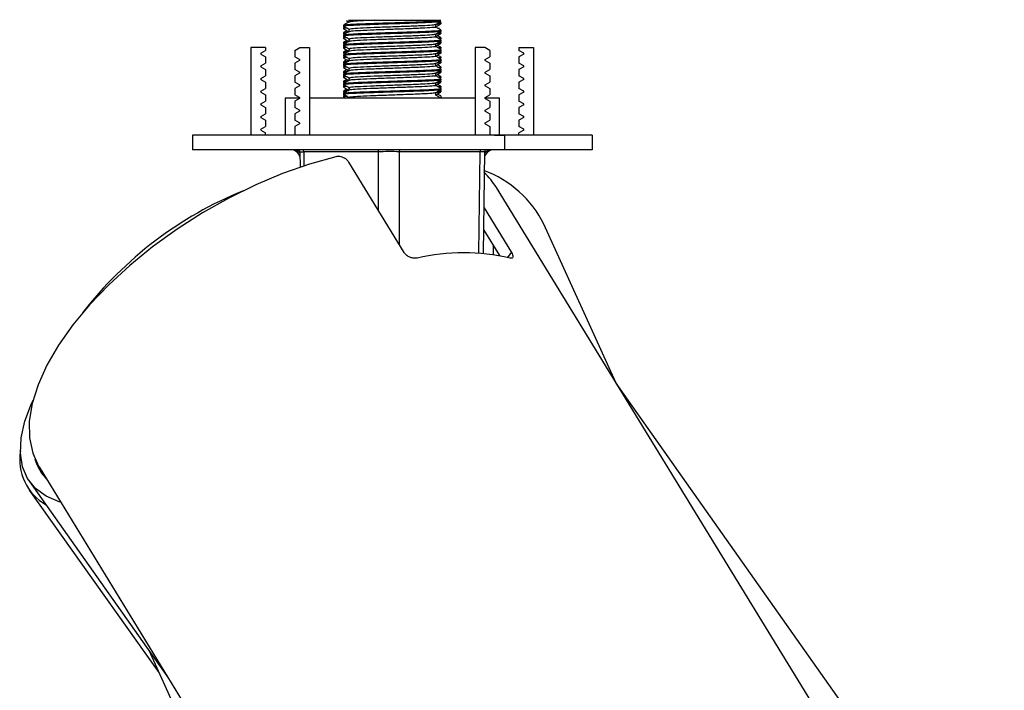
# Model space of a CAD drawing. Header units: millimetres. Extents: x 400 to 959, y 388 to 588.
# Tile 2 of 8: x 400 to 421, y 400 to 414. Entities that reach past the tile are written whole.
import ezdxf

# ---------------------------------------------------------------- set-up
doc = ezdxf.new("R2010")
doc.units = ezdxf.units.MM
doc.linetypes.add('CENTERX2', pattern=[20.32, 12.7, -2.54, 2.54, -2.54])

msp = doc.modelspace()

# ---------------------------------------------------------------- linework, layer by layer
at = {"color": 7, "linetype": 'Continuous', "lineweight": 25}
for p, q in [((407.228, 414.196), (407.228, 414.147)), ((407.12, 414.084), (407.12, 414.059)), ((407.12, 414.058), (407.157, 414.053)), ((407.12, 414.036), (407.12, 414.011)), ((407.14, 414.038), (407.151, 414.042)), ((407.177, 414.177), (407.228, 414.148)), ((407.228, 413.996), (407.228, 413.947)), ((409.012, 414.046), (409.012, 414.095)), ((409.06, 414.021), (409.087, 414.023)), ((409.12, 414.111), (409.12, 414.136)), ((409.12, 413.959), (409.12, 413.984)), ((407.12, 413.931), (407.12, 413.906)), ((407.12, 413.884), (407.12, 413.859)), ((407.12, 413.859), (407.12, 413.852)), ((407.12, 413.858), (407.157, 413.853)), ((407.12, 413.836), (407.12, 413.811)), ((407.143, 413.85), (407.121, 413.838)), ((407.121, 413.85), (407.131, 413.844)), ((407.122, 413.908), (407.132, 413.902)), ((407.14, 413.838), (407.151, 413.842)), ((407.228, 413.796), (407.228, 413.747)), ((409.012, 413.846), (409.012, 413.895)), ((409.102, 413.806), (409.099, 413.804)), ((409.118, 413.938), (409.102, 413.948)), ((409.107, 413.95), (409.111, 413.948)), ((409.108, 413.944), (409.118, 413.95)), ((409.12, 413.952), (409.12, 413.959)), ((409.12, 413.911), (409.12, 413.936)), ((409.12, 413.806), (409.12, 413.831)), ((409.12, 413.759), (409.12, 413.784)), ((405.22, 413.623), (405.22, 411.823)), ((405.52, 413.623), (405.22, 413.623)), ((405.52, 413.623), (405.52, 413.563)), ((406.12, 413.564), (406.221, 413.623)), ((406.221, 413.623), (406.42, 413.623)), ((406.42, 413.623), (406.42, 411.823)), ((407.12, 413.731), (407.12, 413.706)), ((407.12, 413.684), (407.12, 413.659)), ((407.12, 413.659), (407.12, 413.652)), ((407.12, 413.658), (407.157, 413.653)), ((407.12, 413.636), (407.12, 413.611)), ((407.143, 413.65), (407.121, 413.638)), ((407.121, 413.65), (407.131, 413.644)), ((407.122, 413.708), (407.132, 413.702)), ((407.14, 413.638), (407.151, 413.642)), ((407.228, 413.596), (407.228, 413.547)), ((409.012, 413.646), (409.012, 413.695)), ((409.102, 413.606), (409.099, 413.604)), ((409.118, 413.738), (409.102, 413.748)), ((409.102, 413.595), (409.118, 413.604)), ((409.107, 413.75), (409.111, 413.748)), ((409.108, 413.744), (409.118, 413.75)), ((409.12, 413.752), (409.12, 413.759)), ((409.12, 413.711), (409.12, 413.736)), ((409.12, 413.606), (409.12, 413.631)), ((409.12, 413.559), (409.12, 413.584)), ((410.019, 413.623), (409.82, 413.623)), ((409.82, 413.623), (409.82, 411.823)), ((410.12, 413.564), (410.019, 413.623)), ((410.72, 413.623), (410.72, 413.563)), ((410.72, 413.623), (411.02, 413.623)), ((411.02, 413.623), (411.02, 411.823)), ((405.424, 413.507), (405.52, 413.563)), ((405.424, 413.49), (405.52, 413.434)), ((405.52, 413.434), (405.52, 413.303)), ((406.12, 413.564), (406.12, 413.433)), ((406.216, 413.377), (406.12, 413.433)), ((407.12, 413.531), (407.12, 413.506)), ((407.12, 413.484), (407.12, 413.459)), ((407.12, 413.459), (407.12, 413.452)), ((407.12, 413.458), (407.157, 413.453)), ((407.12, 413.436), (407.12, 413.411)), ((407.143, 413.45), (407.121, 413.438)), ((407.121, 413.45), (407.131, 413.444)), ((407.122, 413.508), (407.132, 413.502)), ((407.14, 413.438), (407.151, 413.442)), ((407.228, 413.396), (407.228, 413.347)), ((409.012, 413.446), (409.012, 413.495)), ((409.102, 413.406), (409.099, 413.404)), ((409.118, 413.538), (409.102, 413.548)), ((409.107, 413.55), (409.111, 413.548)), ((409.108, 413.544), (409.118, 413.55)), ((409.12, 413.552), (409.12, 413.559)), ((409.12, 413.511), (409.12, 413.536)), ((409.12, 413.406), (409.12, 413.431)), ((409.12, 413.359), (409.12, 413.384)), ((410.024, 413.377), (410.12, 413.433)), ((410.12, 413.564), (410.12, 413.433)), ((410.816, 413.507), (410.72, 413.563)), ((410.816, 413.49), (410.72, 413.434)), ((410.72, 413.434), (410.72, 413.303)), ((405.424, 413.247), (405.52, 413.303)), ((405.424, 413.23), (405.52, 413.174)), ((405.52, 413.174), (405.52, 413.043)), ((406.216, 413.36), (406.12, 413.304)), ((406.12, 413.304), (406.12, 413.173)), ((406.216, 413.117), (406.12, 413.173)), ((407.12, 413.331), (407.12, 413.306)), ((407.12, 413.284), (407.12, 413.259)), ((407.12, 413.259), (407.12, 413.252)), ((407.12, 413.258), (407.157, 413.253)), ((407.12, 413.236), (407.12, 413.211)), ((407.143, 413.25), (407.121, 413.238)), ((407.121, 413.25), (407.131, 413.244)), ((407.122, 413.308), (407.132, 413.302)), ((407.14, 413.238), (407.151, 413.242)), ((407.228, 413.196), (407.228, 413.147)), ((409.012, 413.246), (409.012, 413.295)), ((409.102, 413.206), (409.099, 413.204)), ((409.118, 413.338), (409.102, 413.348)), ((409.107, 413.35), (409.111, 413.348)), ((409.108, 413.344), (409.118, 413.35)), ((409.12, 413.352), (409.12, 413.359)), ((409.12, 413.311), (409.12, 413.336)), ((409.12, 413.206), (409.12, 413.231)), ((409.12, 413.159), (409.12, 413.184)), ((410.024, 413.36), (410.12, 413.304)), ((410.024, 413.117), (410.12, 413.173)), ((410.12, 413.304), (410.12, 413.173)), ((410.816, 413.247), (410.72, 413.303)), ((410.816, 413.23), (410.72, 413.174)), ((410.72, 413.174), (410.72, 413.043)), ((405.424, 412.987), (405.52, 413.043)), ((405.424, 412.97), (405.52, 412.914)), ((406.216, 413.1), (406.12, 413.044)), ((406.12, 413.044), (406.12, 412.913)), ((407.12, 413.131), (407.12, 413.106)), ((407.12, 413.084), (407.12, 413.059)), ((407.12, 413.059), (407.12, 413.052)), ((407.12, 413.058), (407.157, 413.053)), ((407.12, 413.036), (407.12, 413.011)), ((407.143, 413.05), (407.121, 413.038)), ((407.121, 413.05), (407.131, 413.044)), ((407.122, 413.108), (407.132, 413.102)), ((407.14, 413.038), (407.151, 413.042)), ((407.228, 412.996), (407.228, 412.947)), ((409.012, 413.046), (409.012, 413.095)), ((409.118, 413.138), (409.102, 413.148)), ((409.107, 413.15), (409.111, 413.148)), ((409.108, 413.144), (409.118, 413.15)), ((409.12, 413.152), (409.12, 413.159)), ((409.12, 413.111), (409.12, 413.136)), ((409.12, 413.006), (409.12, 413.031)), ((409.12, 412.959), (409.12, 412.984)), ((410.024, 413.1), (410.12, 413.044)), ((410.12, 413.044), (410.12, 412.913)), ((410.816, 412.987), (410.72, 413.043)), ((410.816, 412.97), (410.72, 412.914)), ((405.424, 412.727), (405.52, 412.783)), ((405.52, 412.914), (405.52, 412.783)), ((406.216, 412.857), (406.12, 412.913)), ((406.216, 412.84), (406.12, 412.784)), ((406.12, 412.784), (406.12, 412.653)), ((407.12, 412.931), (407.12, 412.906)), ((407.12, 412.884), (407.12, 412.859)), ((407.12, 412.859), (407.12, 412.852)), ((407.12, 412.858), (407.157, 412.853)), ((407.12, 412.836), (407.12, 412.811)), ((407.143, 412.85), (407.121, 412.838)), ((407.121, 412.85), (407.131, 412.844)), ((407.122, 412.908), (407.132, 412.902)), ((407.147, 412.856), (407.141, 412.854)), ((407.149, 412.854), (407.146, 412.852)), ((407.228, 412.796), (407.228, 412.747)), ((409.012, 412.846), (409.012, 412.895)), ((409.102, 412.806), (409.099, 412.804)), ((409.118, 412.938), (409.102, 412.948)), ((409.107, 412.95), (409.111, 412.948)), ((409.108, 412.944), (409.118, 412.95)), ((409.12, 412.952), (409.12, 412.959)), ((409.12, 412.911), (409.12, 412.936)), ((409.12, 412.806), (409.12, 412.831)), ((409.12, 412.759), (409.12, 412.784)), ((410.024, 412.857), (410.12, 412.913)), ((410.024, 412.84), (410.12, 412.784)), ((410.12, 412.784), (410.12, 412.653)), ((410.72, 412.914), (410.72, 412.783)), ((410.816, 412.727), (410.72, 412.783)), ((405.424, 412.71), (405.52, 412.654)), ((405.52, 412.654), (405.52, 412.523)), ((405.92, 412.583), (405.92, 411.823)), ((406.219, 412.583), (405.92, 412.583)), ((406.216, 412.597), (406.12, 412.653)), ((406.216, 412.58), (406.12, 412.524)), ((406.506, 412.583), (406.416, 412.583)), ((409.82, 412.583), (406.506, 412.583)), ((407.12, 412.731), (407.12, 412.706)), ((407.12, 412.684), (407.12, 412.659)), ((407.12, 412.659), (407.12, 412.652)), ((407.12, 412.658), (407.157, 412.653)), ((407.12, 412.636), (407.12, 412.611)), ((407.143, 412.65), (407.121, 412.638)), ((407.121, 412.65), (407.131, 412.644)), ((407.121, 412.609), (407.168, 412.583)), ((407.122, 412.708), (407.132, 412.702)), ((407.14, 412.638), (407.151, 412.642)), ((409.012, 412.646), (409.012, 412.695)), ((409.102, 412.606), (409.099, 412.604)), ((409.1, 412.629), (409.102, 412.631)), ((409.118, 412.738), (409.102, 412.748)), ((409.102, 412.595), (409.118, 412.604)), ((409.119, 412.583), (409.104, 412.586)), ((409.107, 412.75), (409.111, 412.748)), ((409.108, 412.744), (409.118, 412.75)), ((409.12, 412.752), (409.12, 412.759)), ((409.12, 412.711), (409.12, 412.736)), ((409.12, 412.606), (409.12, 412.631)), ((409.12, 412.583), (409.12, 412.584)), ((410.32, 412.583), (410.021, 412.583)), ((410.024, 412.597), (410.12, 412.653)), ((410.024, 412.58), (410.12, 412.524)), ((410.32, 411.823), (410.32, 412.583)), ((410.816, 412.71), (410.72, 412.654)), ((410.72, 412.654), (410.72, 412.523)), ((405.424, 412.467), (405.52, 412.523)), ((405.424, 412.45), (405.52, 412.394)), ((405.52, 412.394), (405.52, 412.263)), ((406.12, 412.524), (406.12, 412.393)), ((406.216, 412.337), (406.12, 412.393)), ((410.024, 412.337), (410.12, 412.393)), ((410.12, 412.524), (410.12, 412.393)), ((410.816, 412.467), (410.72, 412.523)), ((410.816, 412.45), (410.72, 412.394)), ((410.72, 412.394), (410.72, 412.263)), ((405.424, 412.207), (405.52, 412.263)), ((405.424, 412.19), (405.52, 412.134)), ((406.216, 412.32), (406.12, 412.264)), ((406.12, 412.264), (406.12, 412.133)), ((410.024, 412.32), (410.12, 412.264)), ((410.12, 412.264), (410.12, 412.133)), ((410.816, 412.207), (410.72, 412.263)), ((410.816, 412.19), (410.72, 412.134)), ((405.424, 411.947), (405.52, 412.003)), ((405.52, 412.134), (405.52, 412.003)), ((406.216, 412.077), (406.12, 412.133)), ((406.216, 412.06), (406.12, 412.004)), ((406.12, 412.004), (406.12, 411.823)), ((410.024, 412.077), (410.12, 412.133)), ((410.024, 412.06), (410.12, 412.004)), ((410.12, 412.004), (410.12, 411.823)), ((410.72, 412.134), (410.72, 412.003)), ((410.816, 411.947), (410.72, 412.003)), ((404.02, 411.823), (404.02, 411.523)), ((412.22, 411.823), (404.02, 411.823)), ((405.424, 411.93), (405.52, 411.874)), ((405.52, 411.823), (405.52, 411.874)), ((410.816, 411.93), (410.72, 411.874)), ((410.72, 411.823), (410.72, 411.874)), ((412.22, 411.823), (412.22, 411.523)), ((412.22, 411.523), (404.02, 411.523)), ((406.223, 411.487), (406.219, 411.523)), ((406.223, 411.485), (406.227, 411.166)), ((407.839, 411.484), (406.303, 411.484)), ((409.92, 411.484), (408.263, 411.484)), ((409.99, 409.392), (410.016, 411.485)), ((408.364, 409.415), (407.227, 411.272)), ((419.806, 395.146), (410.255, 410.751)), ((410.002, 410.334), (410.565, 409.415)), ((412.707, 406.745), (411.233, 409.993)), ((409.996, 409.876), (410.318, 409.35)), ((410.195, 409.37), (410.197, 409.548)), ((420.678, 395.446), (412.717, 406.728)), ((400.873, 405.009), (410.424, 389.404)), ((400.679, 404.709), (403.522, 400.68)), ((400.669, 404.534), (403.33, 400.789)), ((403.123, 401.246), (408.299, 389.842))]:
    msp.add_line(p, q, dxfattribs=at)
at = {"color": 7, "linetype": 'CENTERX2'}
for p, q in [((410.62, 411.823), (410.22, 411.823)), ((410.22, 411.823), (410.42, 411.823)), ((410.42, 411.823), (410.42, 411.523))]:
    msp.add_line(p, q, dxfattribs=at)
at = {"color": 8, "linetype": 'Continuous', "lineweight": 25}
for p, q in [((406.303, 411.484), (406.3, 411.523)), ((406.303, 411.484), (406.307, 411.193)), ((407.839, 411.484), (407.836, 411.523)), ((407.84, 410.272), (407.839, 411.484)), ((408.266, 411.523), (408.263, 411.484)), ((408.263, 411.484), (408.264, 409.579)), ((409.894, 409.399), (409.92, 411.484)), ((409.923, 411.523), (409.92, 411.484)), ((410.488, 409.313), (410.565, 409.415))]:
    msp.add_line(p, q, dxfattribs=at)
at = {"color": 7, "linetype": 'Continuous', "lineweight": 25, "flags": 128}
for points in [[(406.959, 411.38), (406.42, 411.23), (405.87, 411.036), (405.317, 410.802), (404.766, 410.531), (404.226, 410.226), (403.703, 409.891), (403.203, 409.53), (402.734, 409.148), (402.301, 408.75), (401.909, 408.341), (401.565, 407.926), (401.271, 407.511), (401.032, 407.1), (400.851, 406.699), (400.731, 406.313), (400.672, 405.947), (400.675, 405.606), (400.741, 405.294), (400.869, 405.015), (400.873, 405.009)], [(410.02, 411.523), (410.02, 411.522), (410.016, 411.483)], [(401.316, 404.284), (401.285, 404.294), (401.016, 404.41), (400.799, 404.57), (400.638, 404.773), (400.535, 405.015), (400.491, 405.294), (400.507, 405.606), (400.583, 405.947), (400.717, 406.313), (400.748, 406.381)]]:
    msp.add_lwpolyline(points, dxfattribs=at)
at = {"color": 7, "linetype": 'Continuous', "lineweight": 25}
for centre, radius, start, end in [((405.429, 413.499), 0.01, 120, 240), ((406.211, 413.369), 0.01, 300, 60), ((410.029, 413.369), 0.01, 120, 240), ((410.811, 413.499), 0.01, 300, 60), ((405.429, 413.239), 0.01, 120, 240), ((410.811, 413.239), 0.01, 300, 60), ((405.429, 412.979), 0.01, 120, 240), ((406.211, 413.109), 0.01, 300, 60), ((410.029, 413.109), 0.01, 120, 240), ((410.811, 412.979), 0.01, 300, 60), ((406.211, 412.849), 0.01, 300, 60), ((410.029, 412.849), 0.01, 120, 240), ((405.429, 412.719), 0.01, 120, 240), ((406.211, 412.589), 0.01, 300, 60), ((410.029, 412.589), 0.01, 120, 240), ((410.811, 412.719), 0.01, 300, 60), ((405.429, 412.459), 0.01, 120, 240), ((410.811, 412.459), 0.01, 300, 60), ((405.429, 412.199), 0.01, 120, 240), ((406.211, 412.329), 0.01, 300, 60), ((410.029, 412.329), 0.01, 120, 240), ((410.811, 412.199), 0.01, 300, 60), ((406.211, 412.069), 0.01, 300, 60), ((410.029, 412.069), 0.01, 120, 240), ((405.429, 411.939), 0.01, 120, 240), ((410.811, 411.939), 0.01, 300, 60), ((406.034, 411.323), 0.2, 18.1141, 90), ((406.075, 411.323), 0.2, 41.8527, 90), ((410.205, 411.323), 0.2, 90, 161.8859), ((410.165, 411.323), 0.2, 90, 138.1473), ((409.22, 408.989), 2.249, 26.5264, 69.6592), ((409.089, 410.034), 1.369, 31.6032, 48.1859), ((408.051, 403.33), 7.936, 112.0978, 142.3703), ((409.582, 405.02), 4.386, 77.4423, 102.5577), ((401.544, 405.163), 1.069, 170.3025, 240.3378), ((401.675, 405.413), 0.919, 195.2068, 224.6267)]:
    msp.add_arc(centre, radius, start, end, dxfattribs=at)
at = {"color": 8, "linetype": 'Continuous', "lineweight": 25}
msp.add_arc((406.142, 411.368), 0.155, 58.6794, 89.7052, dxfattribs=at)
for centre, major_axis, start_param, end_param in [((406.523, 411.483), (0.3, -0.002), 3.142086, 3.888915), ((409.716, 411.483), (0.3, 0.002), 6.282591, 7.106583)]:
    msp.add_ellipse(centre, major_axis=major_axis, ratio=0.000313, start_param=start_param, end_param=end_param, dxfattribs=at)
at = {"color": 7, "linetype": 'Continuous', "lineweight": 25}
msp.add_ellipse((408.059, 411.483), major_axis=(0.3, 0), ratio=0.008221, start_param=0.823493, end_param=2.394213, dxfattribs=at)
for points, knots in [([(407.135, 414.086), (407.144, 414.089), (407.164, 414.096), (407.37, 414.108), (407.691, 414.12), (408.081, 414.133), (408.477, 414.145), (408.815, 414.158), (409.059, 414.17), (409.099, 414.178), (409.119, 414.183)], [0, 0, 0, 0, 0.098178, 0.22701, 0.355842, 0.484673, 0.613505, 0.742337, 0.871168, 1, 1, 1, 1]), ([(407.231, 414.183), (407.23, 414.183), (407.213, 414.183), (407.275, 414.183), (407.419, 414.183), (407.6, 414.183), (407.718, 414.183), (407.747, 414.183)], [0, 0, 0, 0, 0.016459, 0.312323, 0.608187, 0.904051, 1, 1, 1, 1]), ([(407.747, 414.183), (407.648, 414.178), (407.449, 414.17), (407.268, 414.159), (407.25, 414.151), (407.242, 414.148)], [0, 0, 0, 0, 0.3629528, 0.7259057, 1, 1, 1, 1]), ([(407.747, 414.183), (407.83, 414.183), (407.996, 414.183), (408.284, 414.183), (408.575, 414.183), (408.838, 414.183), (409.031, 414.183), (409.104, 414.183), (409.117, 414.183), (409.119, 414.183)], [0, 0, 0, 0, 0.145028, 0.289979, 0.456545, 0.625702, 0.796504, 0.973544, 1, 1, 1, 1]), ([(407.23, 414.148), (407.212, 414.138), (407.175, 414.117), (407.139, 414.096), (407.121, 414.085)], [0, 0, 0, 0, 0.499965, 1, 1, 1, 1]), ([(407.121, 414.009), (407.139, 413.999), (407.175, 413.978), (407.21, 413.958), (407.228, 413.948)], [0, 0, 0, 0, 0.507601, 1, 1, 1, 1]), ([(407.196, 414.023), (407.182, 414.022), (407.122, 414.018), (407.13, 414.014), (407.136, 414.011)], [0, 0, 0, 0, 0.23207, 1, 1, 1, 1]), ([(409.115, 414.157), (409.096, 414.153), (409.056, 414.145), (408.815, 414.133), (408.477, 414.12), (408.081, 414.108), (407.691, 414.095), (407.369, 414.083), (407.156, 414.071), (407.136, 414.063), (407.126, 414.059)], [0, 0, 0, 0, 0.121946, 0.249126, 0.376306, 0.503486, 0.630666, 0.757846, 0.885026, 1, 1, 1, 1]), ([(407.135, 413.886), (407.144, 413.889), (407.164, 413.896), (407.37, 413.908), (407.69, 413.92), (408.081, 413.933), (408.475, 413.945), (408.819, 413.958), (409.044, 413.97), (409.141, 413.979), (409.11, 413.985), (409.104, 413.986)], [0, 0, 0, 0, 0.0952743, 0.2202952, 0.3453161, 0.470337, 0.595358, 0.7203789, 0.8453998, 0.9704207, 1, 1, 1, 1]), ([(407.139, 414.053), (407.157, 414.042), (407.192, 414.021), (407.228, 414.001), (407.246, 413.99)], [0, 0, 0, 0, 0.500007, 1, 1, 1, 1]), ([(409.007, 414.095), (408.99, 414.091), (408.955, 414.082), (408.74, 414.07), (408.438, 414.058), (408.085, 414.045), (407.737, 414.033), (407.451, 414.02), (407.26, 414.008), (407.242, 414), (407.234, 413.996)], [0, 0, 0, 0, 0.12139, 0.24863, 0.375871, 0.503111, 0.630352, 0.757592, 0.884833, 1, 1, 1, 1]), ([(409.006, 414.046), (409.008, 414.046), (409.03, 414.041), (408.942, 414.033), (408.744, 414.02), (408.437, 414.008), (408.085, 413.995), (407.737, 413.983), (407.451, 413.97), (407.268, 413.959), (407.25, 413.951), (407.242, 413.948)], [0, 0, 0, 0, 0.01225, 0.139617, 0.266983, 0.39435, 0.521716, 0.649083, 0.776449, 0.903816, 1, 1, 1, 1]), ([(409.01, 414.094), (409.028, 414.105), (409.064, 414.126), (409.1, 414.147), (409.118, 414.157)], [0, 0, 0, 0, 0.499966, 1, 1, 1, 1]), ([(409.012, 414.048), (409.029, 414.058), (409.065, 414.078), (409.1, 414.099), (409.118, 414.109)], [0, 0, 0, 0, 0.492399, 1, 1, 1, 1]), ([(409.118, 413.985), (409.1, 413.996), (409.065, 414.016), (409.029, 414.037), (409.012, 414.047)], [0, 0, 0, 0, 0.507044, 1, 1, 1, 1]), ([(409.104, 414.111), (409.109, 414.11), (409.128, 414.105), (409.063, 414.101), (409.015, 414.097)], [0, 0, 0, 0, 0.262071, 1, 1, 1, 1]), ([(409.068, 414.128), (409.088, 414.129), (409.125, 414.132), (409.11, 414.135), (409.104, 414.136)], [0, 0, 0, 0, 0.565836, 1, 1, 1, 1]), ([(407.188, 413.971), (407.184, 413.969), (407.161, 413.956), (407.139, 413.943), (407.121, 413.932)], [0, 0, 0, 0, 0.186185, 1, 1, 1, 1]), ([(407.23, 413.948), (407.212, 413.938), (407.175, 413.917), (407.139, 413.896), (407.121, 413.885)], [0, 0, 0, 0, 0.499965, 1, 1, 1, 1]), ([(407.121, 413.809), (407.139, 413.799), (407.175, 413.778), (407.21, 413.758), (407.228, 413.748)], [0, 0, 0, 0, 0.507601, 1, 1, 1, 1]), ([(407.171, 413.914), (407.153, 413.913), (407.116, 413.91), (407.13, 413.907), (407.137, 413.906)], [0, 0, 0, 0, 0.490314, 1, 1, 1, 1]), ([(407.196, 413.823), (407.182, 413.822), (407.122, 413.818), (407.13, 413.814), (407.136, 413.811)], [0, 0, 0, 0, 0.23207, 1, 1, 1, 1]), ([(409.113, 413.959), (409.115, 413.958), (409.14, 413.954), (409.042, 413.945), (408.82, 413.933), (408.475, 413.92), (408.081, 413.908), (407.691, 413.895), (407.37, 413.883), (407.156, 413.871), (407.136, 413.863), (407.126, 413.859)], [0, 0, 0, 0, 0.011997, 0.136997, 0.261997, 0.386997, 0.511997, 0.636997, 0.761997, 0.886997, 1, 1, 1, 1]), ([(407.137, 413.931), (407.132, 413.932), (407.114, 413.937), (407.181, 413.942), (407.227, 413.945)], [0, 0, 0, 0, 0.308545, 1, 1, 1, 1]), ([(407.135, 413.686), (407.144, 413.689), (407.164, 413.696), (407.37, 413.708), (407.69, 413.72), (408.081, 413.733), (408.475, 413.745), (408.819, 413.758), (409.044, 413.77), (409.141, 413.779), (409.11, 413.785), (409.104, 413.786)], [0, 0, 0, 0, 0.0952743, 0.2202952, 0.3453161, 0.470337, 0.595358, 0.7203789, 0.8453998, 0.9704207, 1, 1, 1, 1]), ([(407.139, 413.853), (407.157, 413.842), (407.192, 413.821), (407.228, 413.801), (407.246, 413.79)], [0, 0, 0, 0, 0.500007, 1, 1, 1, 1]), ([(409.007, 413.895), (408.99, 413.891), (408.955, 413.882), (408.74, 413.87), (408.438, 413.858), (408.085, 413.845), (407.737, 413.833), (407.451, 413.82), (407.26, 413.808), (407.242, 413.8), (407.234, 413.796)], [0, 0, 0, 0, 0.12139, 0.24863, 0.375871, 0.503111, 0.630352, 0.757592, 0.884833, 1, 1, 1, 1]), ([(409.006, 413.846), (409.008, 413.846), (409.03, 413.841), (408.942, 413.833), (408.744, 413.82), (408.437, 413.808), (408.085, 413.795), (407.737, 413.783), (407.451, 413.77), (407.268, 413.759), (407.25, 413.751), (407.242, 413.748)], [0, 0, 0, 0, 0.0122501, 0.1396166, 0.2669831, 0.3943496, 0.5217161, 0.6490826, 0.776449, 0.9038155, 1, 1, 1, 1]), ([(409.01, 413.894), (409.028, 413.905), (409.064, 413.926), (409.1, 413.947), (409.118, 413.957)], [0, 0, 0, 0, 0.499966, 1, 1, 1, 1]), ([(409.012, 413.848), (409.029, 413.858), (409.065, 413.878), (409.1, 413.899), (409.118, 413.909)], [0, 0, 0, 0, 0.492399, 1, 1, 1, 1]), ([(409.118, 413.785), (409.1, 413.796), (409.065, 413.816), (409.029, 413.837), (409.012, 413.847)], [0, 0, 0, 0, 0.507044, 1, 1, 1, 1]), ([(409.104, 413.911), (409.109, 413.91), (409.128, 413.905), (409.063, 413.901), (409.015, 413.897)], [0, 0, 0, 0, 0.262071, 1, 1, 1, 1]), ([(409.119, 413.829), (409.101, 413.84), (409.078, 413.853), (409.054, 413.867), (409.049, 413.87)], [0, 0, 0, 0, 0.776975, 1, 1, 1, 1]), ([(409.058, 413.82), (409.068, 413.821), (409.12, 413.825), (409.11, 413.828), (409.102, 413.831)], [0, 0, 0, 0, 0.20655, 1, 1, 1, 1]), ([(409.068, 413.928), (409.088, 413.929), (409.125, 413.932), (409.11, 413.935), (409.104, 413.936)], [0, 0, 0, 0, 0.565836, 1, 1, 1, 1]), ([(407.188, 413.771), (407.184, 413.769), (407.161, 413.756), (407.139, 413.743), (407.121, 413.732)], [0, 0, 0, 0, 0.186185, 1, 1, 1, 1]), ([(407.23, 413.748), (407.212, 413.738), (407.175, 413.717), (407.139, 413.696), (407.121, 413.685)], [0, 0, 0, 0, 0.499965, 1, 1, 1, 1]), ([(407.121, 413.609), (407.139, 413.599), (407.175, 413.578), (407.21, 413.558), (407.228, 413.548)], [0, 0, 0, 0, 0.507601, 1, 1, 1, 1]), ([(407.171, 413.714), (407.153, 413.713), (407.116, 413.71), (407.13, 413.707), (407.137, 413.706)], [0, 0, 0, 0, 0.490314, 1, 1, 1, 1]), ([(407.196, 413.623), (407.182, 413.622), (407.122, 413.618), (407.13, 413.614), (407.136, 413.611)], [0, 0, 0, 0, 0.23207, 1, 1, 1, 1]), ([(409.113, 413.759), (409.115, 413.758), (409.14, 413.754), (409.042, 413.745), (408.82, 413.733), (408.475, 413.72), (408.081, 413.708), (407.691, 413.695), (407.37, 413.683), (407.156, 413.671), (407.136, 413.663), (407.126, 413.659)], [0, 0, 0, 0, 0.011997, 0.136997, 0.261997, 0.386997, 0.511997, 0.636997, 0.761997, 0.886997, 1, 1, 1, 1]), ([(407.137, 413.731), (407.132, 413.732), (407.114, 413.737), (407.181, 413.742), (407.227, 413.745)], [0, 0, 0, 0, 0.308545, 1, 1, 1, 1]), ([(407.135, 413.486), (407.144, 413.489), (407.164, 413.496), (407.37, 413.508), (407.69, 413.52), (408.081, 413.533), (408.475, 413.545), (408.819, 413.558), (409.044, 413.57), (409.141, 413.579), (409.11, 413.585), (409.104, 413.586)], [0, 0, 0, 0, 0.0952743, 0.2202952, 0.3453161, 0.470337, 0.595358, 0.7203789, 0.8453998, 0.9704207, 1, 1, 1, 1]), ([(407.139, 413.653), (407.157, 413.642), (407.192, 413.621), (407.228, 413.601), (407.246, 413.59)], [0, 0, 0, 0, 0.500007, 1, 1, 1, 1]), ([(409.007, 413.695), (408.99, 413.691), (408.955, 413.682), (408.74, 413.67), (408.438, 413.658), (408.085, 413.645), (407.737, 413.633), (407.451, 413.62), (407.26, 413.608), (407.242, 413.6), (407.234, 413.596)], [0, 0, 0, 0, 0.12139, 0.24863, 0.375871, 0.503111, 0.630352, 0.757592, 0.884833, 1, 1, 1, 1]), ([(409.006, 413.646), (409.008, 413.646), (409.03, 413.641), (408.942, 413.633), (408.744, 413.62), (408.437, 413.608), (408.085, 413.595), (407.737, 413.583), (407.451, 413.57), (407.268, 413.559), (407.25, 413.551), (407.242, 413.548)], [0, 0, 0, 0, 0.01225, 0.139617, 0.266983, 0.39435, 0.521716, 0.649083, 0.776449, 0.903816, 1, 1, 1, 1]), ([(409.01, 413.694), (409.028, 413.705), (409.064, 413.726), (409.1, 413.747), (409.118, 413.757)], [0, 0, 0, 0, 0.499966, 1, 1, 1, 1]), ([(409.012, 413.648), (409.029, 413.658), (409.065, 413.678), (409.1, 413.699), (409.118, 413.709)], [0, 0, 0, 0, 0.492399, 1, 1, 1, 1]), ([(409.118, 413.585), (409.1, 413.596), (409.065, 413.616), (409.029, 413.637), (409.012, 413.647)], [0, 0, 0, 0, 0.507044, 1, 1, 1, 1]), ([(409.104, 413.711), (409.109, 413.71), (409.128, 413.705), (409.063, 413.701), (409.015, 413.697)], [0, 0, 0, 0, 0.262071, 1, 1, 1, 1]), ([(409.119, 413.629), (409.101, 413.64), (409.078, 413.653), (409.054, 413.667), (409.049, 413.67)], [0, 0, 0, 0, 0.776975, 1, 1, 1, 1]), ([(409.058, 413.62), (409.068, 413.621), (409.12, 413.625), (409.11, 413.628), (409.102, 413.631)], [0, 0, 0, 0, 0.20655, 1, 1, 1, 1]), ([(409.068, 413.728), (409.088, 413.729), (409.125, 413.732), (409.11, 413.735), (409.104, 413.736)], [0, 0, 0, 0, 0.565836, 1, 1, 1, 1]), ([(407.188, 413.571), (407.184, 413.569), (407.161, 413.556), (407.139, 413.543), (407.121, 413.532)], [0, 0, 0, 0, 0.186185, 1, 1, 1, 1]), ([(407.23, 413.548), (407.212, 413.538), (407.175, 413.517), (407.139, 413.496), (407.121, 413.485)], [0, 0, 0, 0, 0.499965, 1, 1, 1, 1]), ([(407.121, 413.409), (407.139, 413.399), (407.175, 413.378), (407.21, 413.358), (407.228, 413.348)], [0, 0, 0, 0, 0.507601, 1, 1, 1, 1]), ([(407.188, 413.371), (407.184, 413.369), (407.161, 413.356), (407.139, 413.343), (407.121, 413.332)], [0, 0, 0, 0, 0.186185, 1, 1, 1, 1]), ([(407.171, 413.514), (407.153, 413.513), (407.116, 413.51), (407.13, 413.507), (407.137, 413.506)], [0, 0, 0, 0, 0.490314, 1, 1, 1, 1]), ([(407.196, 413.423), (407.182, 413.422), (407.122, 413.418), (407.13, 413.414), (407.136, 413.411)], [0, 0, 0, 0, 0.2320704, 1, 1, 1, 1]), ([(409.113, 413.559), (409.115, 413.558), (409.14, 413.554), (409.042, 413.545), (408.82, 413.533), (408.475, 413.52), (408.081, 413.508), (407.691, 413.495), (407.37, 413.483), (407.156, 413.471), (407.136, 413.463), (407.126, 413.459)], [0, 0, 0, 0, 0.011997, 0.136997, 0.261997, 0.386997, 0.511997, 0.636997, 0.761997, 0.886997, 1, 1, 1, 1]), ([(407.137, 413.531), (407.132, 413.532), (407.114, 413.537), (407.181, 413.542), (407.227, 413.545)], [0, 0, 0, 0, 0.308545, 1, 1, 1, 1]), ([(407.135, 413.286), (407.144, 413.289), (407.164, 413.296), (407.37, 413.308), (407.69, 413.32), (408.081, 413.333), (408.475, 413.345), (408.819, 413.358), (409.044, 413.37), (409.141, 413.379), (409.11, 413.385), (409.104, 413.386)], [0, 0, 0, 0, 0.0952743, 0.2202952, 0.3453161, 0.470337, 0.595358, 0.7203789, 0.8453998, 0.9704207, 1, 1, 1, 1]), ([(407.139, 413.453), (407.157, 413.442), (407.192, 413.421), (407.228, 413.401), (407.246, 413.39)], [0, 0, 0, 0, 0.500007, 1, 1, 1, 1]), ([(409.007, 413.495), (408.99, 413.491), (408.955, 413.482), (408.74, 413.47), (408.438, 413.458), (408.085, 413.445), (407.737, 413.433), (407.451, 413.42), (407.26, 413.408), (407.242, 413.4), (407.234, 413.396)], [0, 0, 0, 0, 0.12139, 0.24863, 0.375871, 0.503111, 0.630352, 0.757592, 0.884833, 1, 1, 1, 1]), ([(409.006, 413.446), (409.008, 413.446), (409.03, 413.441), (408.942, 413.433), (408.744, 413.42), (408.437, 413.408), (408.085, 413.395), (407.737, 413.383), (407.451, 413.37), (407.268, 413.359), (407.25, 413.351), (407.242, 413.348)], [0, 0, 0, 0, 0.0122501, 0.1396166, 0.2669831, 0.3943496, 0.5217161, 0.6490826, 0.776449, 0.9038155, 1, 1, 1, 1]), ([(409.01, 413.494), (409.028, 413.505), (409.064, 413.526), (409.1, 413.547), (409.118, 413.557)], [0, 0, 0, 0, 0.499966, 1, 1, 1, 1]), ([(409.012, 413.448), (409.029, 413.458), (409.065, 413.478), (409.1, 413.499), (409.118, 413.509)], [0, 0, 0, 0, 0.492399, 1, 1, 1, 1]), ([(409.118, 413.385), (409.1, 413.396), (409.065, 413.416), (409.029, 413.437), (409.012, 413.447)], [0, 0, 0, 0, 0.507044, 1, 1, 1, 1]), ([(409.104, 413.511), (409.109, 413.51), (409.128, 413.505), (409.063, 413.501), (409.015, 413.497)], [0, 0, 0, 0, 0.262071, 1, 1, 1, 1]), ([(409.119, 413.429), (409.101, 413.44), (409.078, 413.453), (409.054, 413.467), (409.049, 413.47)], [0, 0, 0, 0, 0.776975, 1, 1, 1, 1]), ([(409.058, 413.42), (409.068, 413.421), (409.12, 413.425), (409.11, 413.428), (409.102, 413.431)], [0, 0, 0, 0, 0.20655, 1, 1, 1, 1]), ([(409.068, 413.528), (409.087, 413.529), (409.129, 413.533), (409.11, 413.536), (409.099, 413.538)], [0, 0, 0, 0, 0.4658, 1, 1, 1, 1]), ([(407.23, 413.348), (407.212, 413.338), (407.175, 413.317), (407.139, 413.296), (407.121, 413.285)], [0, 0, 0, 0, 0.499965, 1, 1, 1, 1]), ([(407.121, 413.209), (407.139, 413.199), (407.175, 413.178), (407.21, 413.158), (407.228, 413.148)], [0, 0, 0, 0, 0.507601, 1, 1, 1, 1]), ([(407.188, 413.171), (407.184, 413.169), (407.161, 413.156), (407.139, 413.143), (407.121, 413.132)], [0, 0, 0, 0, 0.186185, 1, 1, 1, 1]), ([(407.171, 413.314), (407.153, 413.313), (407.116, 413.31), (407.13, 413.307), (407.137, 413.306)], [0, 0, 0, 0, 0.490314, 1, 1, 1, 1]), ([(407.191, 413.222), (407.179, 413.222), (407.122, 413.218), (407.129, 413.214), (407.136, 413.211)], [0, 0, 0, 0, 0.205572, 1, 1, 1, 1]), ([(409.113, 413.359), (409.115, 413.358), (409.14, 413.354), (409.042, 413.345), (408.82, 413.333), (408.475, 413.32), (408.081, 413.308), (407.691, 413.295), (407.37, 413.283), (407.156, 413.271), (407.136, 413.263), (407.126, 413.259)], [0, 0, 0, 0, 0.011997, 0.136997, 0.261997, 0.386997, 0.511997, 0.636997, 0.761997, 0.886997, 1, 1, 1, 1]), ([(407.137, 413.331), (407.132, 413.332), (407.114, 413.337), (407.181, 413.342), (407.227, 413.345)], [0, 0, 0, 0, 0.308545, 1, 1, 1, 1]), ([(407.135, 413.086), (407.144, 413.089), (407.164, 413.096), (407.37, 413.108), (407.69, 413.12), (408.081, 413.133), (408.475, 413.145), (408.819, 413.158), (409.044, 413.17), (409.141, 413.179), (409.11, 413.185), (409.104, 413.186)], [0, 0, 0, 0, 0.095274, 0.220295, 0.345316, 0.470337, 0.595358, 0.720379, 0.8454, 0.970421, 1, 1, 1, 1]), ([(407.139, 413.253), (407.157, 413.242), (407.192, 413.221), (407.228, 413.201), (407.246, 413.19)], [0, 0, 0, 0, 0.500007, 1, 1, 1, 1]), ([(409.007, 413.295), (408.99, 413.291), (408.955, 413.282), (408.74, 413.27), (408.438, 413.258), (408.085, 413.245), (407.737, 413.233), (407.451, 413.22), (407.26, 413.208), (407.242, 413.2), (407.234, 413.196)], [0, 0, 0, 0, 0.12139, 0.24863, 0.375871, 0.503111, 0.630352, 0.757592, 0.884833, 1, 1, 1, 1]), ([(409.006, 413.246), (409.008, 413.246), (409.03, 413.241), (408.942, 413.233), (408.744, 413.22), (408.437, 413.208), (408.085, 413.195), (407.737, 413.183), (407.451, 413.17), (407.268, 413.159), (407.25, 413.151), (407.242, 413.148)], [0, 0, 0, 0, 0.0122501, 0.1396166, 0.2669831, 0.3943496, 0.5217161, 0.6490826, 0.776449, 0.9038155, 1, 1, 1, 1]), ([(409.01, 413.294), (409.028, 413.305), (409.064, 413.326), (409.1, 413.347), (409.118, 413.357)], [0, 0, 0, 0, 0.499966, 1, 1, 1, 1]), ([(409.012, 413.248), (409.029, 413.258), (409.065, 413.278), (409.1, 413.299), (409.118, 413.309)], [0, 0, 0, 0, 0.492399, 1, 1, 1, 1]), ([(409.118, 413.185), (409.1, 413.196), (409.065, 413.216), (409.029, 413.237), (409.012, 413.247)], [0, 0, 0, 0, 0.507044, 1, 1, 1, 1]), ([(409.104, 413.311), (409.109, 413.31), (409.128, 413.305), (409.063, 413.301), (409.015, 413.297)], [0, 0, 0, 0, 0.262071, 1, 1, 1, 1]), ([(409.119, 413.229), (409.101, 413.24), (409.078, 413.253), (409.054, 413.267), (409.049, 413.27)], [0, 0, 0, 0, 0.776975, 1, 1, 1, 1]), ([(409.058, 413.22), (409.068, 413.221), (409.12, 413.225), (409.11, 413.228), (409.102, 413.231)], [0, 0, 0, 0, 0.20655, 1, 1, 1, 1]), ([(409.068, 413.328), (409.087, 413.329), (409.129, 413.333), (409.11, 413.336), (409.099, 413.338)], [0, 0, 0, 0, 0.4658, 1, 1, 1, 1]), ([(407.23, 413.148), (407.212, 413.138), (407.175, 413.117), (407.139, 413.096), (407.121, 413.085)], [0, 0, 0, 0, 0.499965, 1, 1, 1, 1]), ([(407.121, 413.009), (407.139, 412.999), (407.175, 412.978), (407.21, 412.958), (407.228, 412.948)], [0, 0, 0, 0, 0.507601, 1, 1, 1, 1]), ([(407.188, 412.971), (407.184, 412.969), (407.161, 412.956), (407.139, 412.943), (407.121, 412.932)], [0, 0, 0, 0, 0.186185, 1, 1, 1, 1]), ([(407.171, 413.114), (407.153, 413.113), (407.116, 413.11), (407.13, 413.107), (407.137, 413.106)], [0, 0, 0, 0, 0.490314, 1, 1, 1, 1]), ([(407.191, 413.022), (407.179, 413.022), (407.122, 413.018), (407.129, 413.014), (407.136, 413.011)], [0, 0, 0, 0, 0.205572, 1, 1, 1, 1]), ([(409.113, 413.159), (409.115, 413.158), (409.14, 413.154), (409.042, 413.145), (408.82, 413.133), (408.475, 413.12), (408.081, 413.108), (407.691, 413.095), (407.37, 413.083), (407.156, 413.071), (407.136, 413.063), (407.126, 413.059)], [0, 0, 0, 0, 0.011997, 0.136997, 0.261997, 0.386997, 0.511997, 0.636997, 0.761997, 0.886997, 1, 1, 1, 1]), ([(407.137, 413.131), (407.132, 413.132), (407.114, 413.137), (407.181, 413.142), (407.227, 413.145)], [0, 0, 0, 0, 0.308545, 1, 1, 1, 1]), ([(407.135, 412.886), (407.144, 412.889), (407.164, 412.896), (407.37, 412.908), (407.69, 412.92), (408.081, 412.933), (408.475, 412.945), (408.819, 412.958), (409.044, 412.97), (409.141, 412.979), (409.11, 412.985), (409.104, 412.986)], [0, 0, 0, 0, 0.0952743, 0.2202952, 0.3453161, 0.470337, 0.595358, 0.7203789, 0.8453998, 0.9704207, 1, 1, 1, 1]), ([(407.139, 413.053), (407.157, 413.042), (407.192, 413.021), (407.228, 413.001), (407.246, 412.99)], [0, 0, 0, 0, 0.500007, 1, 1, 1, 1]), ([(409.007, 413.095), (408.99, 413.091), (408.955, 413.082), (408.74, 413.07), (408.438, 413.058), (408.085, 413.045), (407.737, 413.033), (407.451, 413.02), (407.26, 413.008), (407.242, 413), (407.234, 412.996)], [0, 0, 0, 0, 0.12139, 0.24863, 0.375871, 0.503111, 0.630352, 0.757592, 0.884833, 1, 1, 1, 1]), ([(409.006, 413.046), (409.008, 413.046), (409.03, 413.041), (408.942, 413.033), (408.744, 413.02), (408.437, 413.008), (408.085, 412.995), (407.737, 412.983), (407.451, 412.97), (407.268, 412.959), (407.25, 412.951), (407.242, 412.948)], [0, 0, 0, 0, 0.01225, 0.139617, 0.266983, 0.39435, 0.521716, 0.649083, 0.776449, 0.903816, 1, 1, 1, 1]), ([(409.01, 413.094), (409.028, 413.105), (409.064, 413.126), (409.1, 413.147), (409.118, 413.157)], [0, 0, 0, 0, 0.499966, 1, 1, 1, 1]), ([(409.012, 413.048), (409.029, 413.058), (409.065, 413.078), (409.1, 413.099), (409.118, 413.109)], [0, 0, 0, 0, 0.492399, 1, 1, 1, 1]), ([(409.118, 412.985), (409.1, 412.996), (409.065, 413.016), (409.029, 413.037), (409.012, 413.047)], [0, 0, 0, 0, 0.507044, 1, 1, 1, 1]), ([(409.104, 413.111), (409.109, 413.11), (409.128, 413.105), (409.063, 413.101), (409.015, 413.097)], [0, 0, 0, 0, 0.262071, 1, 1, 1, 1]), ([(409.119, 413.029), (409.101, 413.04), (409.078, 413.053), (409.054, 413.067), (409.049, 413.07)], [0, 0, 0, 0, 0.776975, 1, 1, 1, 1]), ([(409.058, 413.02), (409.068, 413.021), (409.12, 413.025), (409.11, 413.028), (409.102, 413.031)], [0, 0, 0, 0, 0.20655, 1, 1, 1, 1]), ([(409.068, 413.128), (409.087, 413.129), (409.129, 413.133), (409.11, 413.136), (409.099, 413.138)], [0, 0, 0, 0, 0.4658, 1, 1, 1, 1]), ([(407.23, 412.948), (407.212, 412.938), (407.175, 412.917), (407.139, 412.896), (407.121, 412.885)], [0, 0, 0, 0, 0.499965, 1, 1, 1, 1]), ([(407.121, 412.809), (407.139, 412.799), (407.175, 412.778), (407.21, 412.758), (407.228, 412.748)], [0, 0, 0, 0, 0.507601, 1, 1, 1, 1]), ([(407.188, 412.771), (407.184, 412.769), (407.161, 412.756), (407.139, 412.743), (407.121, 412.732)], [0, 0, 0, 0, 0.186185, 1, 1, 1, 1]), ([(407.171, 412.914), (407.153, 412.913), (407.116, 412.91), (407.13, 412.907), (407.137, 412.906)], [0, 0, 0, 0, 0.490314, 1, 1, 1, 1]), ([(407.191, 412.822), (407.179, 412.822), (407.122, 412.818), (407.129, 412.814), (407.136, 412.811)], [0, 0, 0, 0, 0.205572, 1, 1, 1, 1]), ([(409.113, 412.959), (409.115, 412.958), (409.14, 412.954), (409.042, 412.945), (408.82, 412.933), (408.475, 412.92), (408.081, 412.908), (407.691, 412.895), (407.37, 412.883), (407.156, 412.871), (407.136, 412.863), (407.126, 412.859)], [0, 0, 0, 0, 0.011997, 0.136997, 0.261997, 0.386997, 0.511997, 0.636997, 0.761997, 0.886997, 1, 1, 1, 1]), ([(407.137, 412.931), (407.132, 412.932), (407.114, 412.937), (407.181, 412.942), (407.227, 412.945)], [0, 0, 0, 0, 0.308545, 1, 1, 1, 1]), ([(407.135, 412.686), (407.144, 412.689), (407.164, 412.696), (407.37, 412.708), (407.69, 412.72), (408.081, 412.733), (408.475, 412.745), (408.819, 412.758), (409.044, 412.77), (409.141, 412.779), (409.11, 412.785), (409.104, 412.786)], [0, 0, 0, 0, 0.0952743, 0.2202952, 0.3453161, 0.470337, 0.595358, 0.7203789, 0.8453998, 0.9704207, 1, 1, 1, 1]), ([(407.139, 412.853), (407.157, 412.842), (407.192, 412.821), (407.228, 412.801), (407.246, 412.79)], [0, 0, 0, 0, 0.500007, 1, 1, 1, 1]), ([(409.007, 412.895), (408.99, 412.891), (408.955, 412.882), (408.74, 412.87), (408.438, 412.858), (408.085, 412.845), (407.737, 412.833), (407.451, 412.82), (407.26, 412.808), (407.242, 412.8), (407.234, 412.796)], [0, 0, 0, 0, 0.12139, 0.24863, 0.375871, 0.503111, 0.630352, 0.757592, 0.884833, 1, 1, 1, 1]), ([(409.006, 412.846), (409.008, 412.846), (409.03, 412.841), (408.942, 412.833), (408.744, 412.82), (408.437, 412.808), (408.085, 412.795), (407.737, 412.783), (407.451, 412.77), (407.268, 412.759), (407.25, 412.751), (407.242, 412.748)], [0, 0, 0, 0, 0.01225, 0.139617, 0.266983, 0.39435, 0.521716, 0.649083, 0.776449, 0.903816, 1, 1, 1, 1]), ([(409.01, 412.894), (409.028, 412.905), (409.064, 412.926), (409.1, 412.947), (409.118, 412.957)], [0, 0, 0, 0, 0.499966, 1, 1, 1, 1]), ([(409.012, 412.848), (409.029, 412.858), (409.065, 412.878), (409.1, 412.899), (409.118, 412.909)], [0, 0, 0, 0, 0.492399, 1, 1, 1, 1]), ([(409.118, 412.785), (409.1, 412.796), (409.065, 412.816), (409.029, 412.837), (409.012, 412.847)], [0, 0, 0, 0, 0.507044, 1, 1, 1, 1]), ([(409.104, 412.911), (409.109, 412.91), (409.128, 412.905), (409.063, 412.901), (409.015, 412.897)], [0, 0, 0, 0, 0.262071, 1, 1, 1, 1]), ([(409.119, 412.829), (409.101, 412.84), (409.078, 412.853), (409.054, 412.867), (409.049, 412.87)], [0, 0, 0, 0, 0.776975, 1, 1, 1, 1]), ([(409.058, 412.82), (409.068, 412.821), (409.12, 412.825), (409.11, 412.828), (409.102, 412.831)], [0, 0, 0, 0, 0.2065499, 1, 1, 1, 1]), ([(409.068, 412.928), (409.087, 412.929), (409.129, 412.933), (409.11, 412.936), (409.099, 412.938)], [0, 0, 0, 0, 0.4658, 1, 1, 1, 1]), ([(407.23, 412.748), (407.212, 412.738), (407.175, 412.717), (407.139, 412.696), (407.121, 412.685)], [0, 0, 0, 0, 0.499965, 1, 1, 1, 1]), ([(407.171, 412.714), (407.153, 412.713), (407.116, 412.71), (407.13, 412.707), (407.137, 412.706)], [0, 0, 0, 0, 0.490314, 1, 1, 1, 1]), ([(407.191, 412.622), (407.179, 412.622), (407.122, 412.618), (407.129, 412.614), (407.136, 412.611)], [0, 0, 0, 0, 0.205572, 1, 1, 1, 1]), ([(409.113, 412.759), (409.115, 412.758), (409.14, 412.754), (409.042, 412.745), (408.82, 412.733), (408.475, 412.72), (408.081, 412.708), (407.691, 412.695), (407.37, 412.683), (407.156, 412.671), (407.136, 412.663), (407.126, 412.659)], [0, 0, 0, 0, 0.011997, 0.136997, 0.261997, 0.386997, 0.511997, 0.636997, 0.761997, 0.886997, 1, 1, 1, 1]), ([(407.137, 412.731), (407.132, 412.732), (407.114, 412.737), (407.181, 412.742), (407.227, 412.745)], [0, 0, 0, 0, 0.308545, 1, 1, 1, 1]), ([(407.139, 412.653), (407.157, 412.642), (407.192, 412.621), (407.228, 412.601), (407.246, 412.59)], [0, 0, 0, 0, 0.500007, 1, 1, 1, 1]), ([(409.007, 412.695), (408.99, 412.691), (408.955, 412.682), (408.74, 412.67), (408.438, 412.658), (408.085, 412.645), (407.737, 412.633), (407.451, 412.62), (407.26, 412.608), (407.242, 412.6), (407.234, 412.596)], [0, 0, 0, 0, 0.1213898, 0.2486303, 0.3758708, 0.5031113, 0.6303519, 0.7575924, 0.8848329, 1, 1, 1, 1]), ([(409.01, 412.694), (409.028, 412.705), (409.064, 412.726), (409.1, 412.747), (409.118, 412.757)], [0, 0, 0, 0, 0.499966, 1, 1, 1, 1]), ([(409.012, 412.648), (409.029, 412.658), (409.065, 412.678), (409.1, 412.699), (409.118, 412.709)], [0, 0, 0, 0, 0.492399, 1, 1, 1, 1]), ([(409.118, 412.585), (409.1, 412.596), (409.065, 412.616), (409.029, 412.637), (409.012, 412.647)], [0, 0, 0, 0, 0.507044, 1, 1, 1, 1]), ([(409.104, 412.711), (409.109, 412.71), (409.128, 412.705), (409.063, 412.701), (409.015, 412.697)], [0, 0, 0, 0, 0.262071, 1, 1, 1, 1]), ([(409.119, 412.629), (409.101, 412.64), (409.078, 412.653), (409.054, 412.667), (409.049, 412.67)], [0, 0, 0, 0, 0.776975, 1, 1, 1, 1]), ([(409.068, 412.728), (409.088, 412.729), (409.125, 412.732), (409.11, 412.735), (409.104, 412.736)], [0, 0, 0, 0, 0.565836, 1, 1, 1, 1]), ([(407.227, 411.272), (407.215, 411.288), (407.192, 411.32), (407.137, 411.357), (407.074, 411.381), (407.012, 411.389), (406.975, 411.383), (406.959, 411.38)], [0, 0, 0, 0, 0.203682, 0.407256, 0.613897, 0.828073, 1, 1, 1, 1]), ([(408.628, 409.301), (408.608, 409.299), (408.566, 409.295), (408.496, 409.311), (408.433, 409.342), (408.388, 409.38), (408.37, 409.405), (408.364, 409.415)], [0, 0, 0, 0, 0.223363, 0.446786, 0.66793, 0.882137, 1, 1, 1, 1]), ([(410.565, 409.415), (410.573, 409.399), (410.591, 409.367), (410.598, 409.33), (410.59, 409.305), (410.568, 409.295), (410.545, 409.299), (410.535, 409.301)], [0, 0, 0, 0, 0.205422, 0.410714, 0.619671, 0.835971, 1, 1, 1, 1])]:
    msp.add_open_spline(points, degree=3, knots=knots, dxfattribs=at)

doc.saveas('drawing.dxf')
